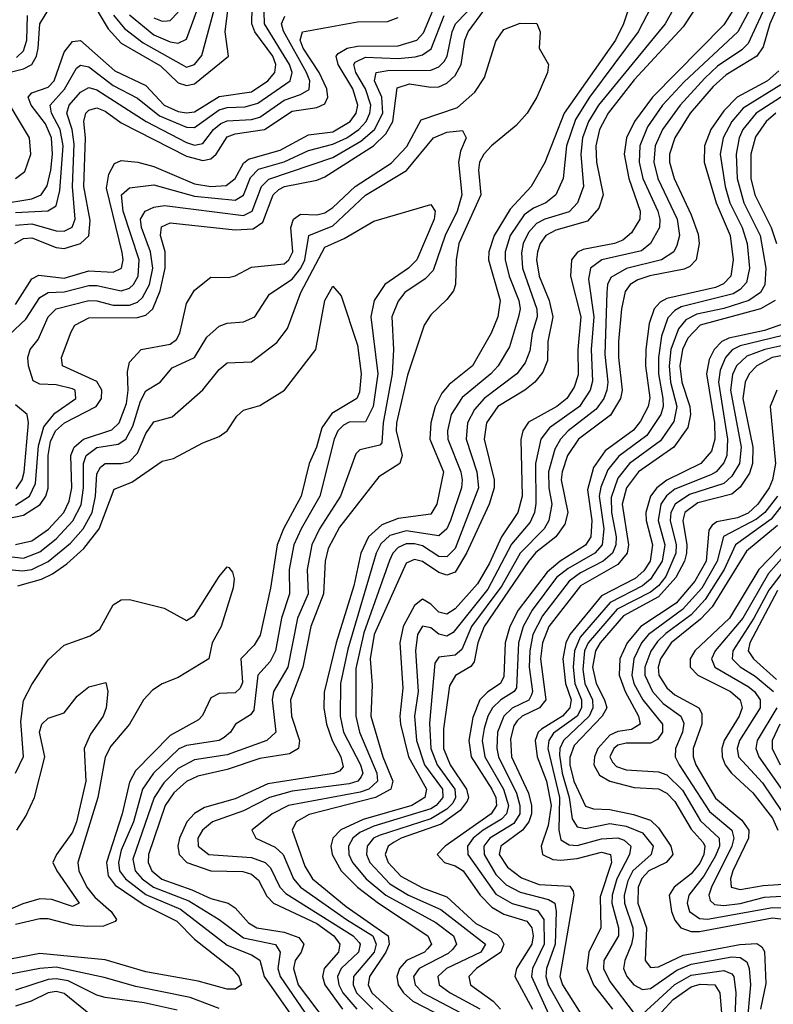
# Model space of a CAD drawing. Header units: inches. Extents: x 990535 to 1117859, y 769386 to 892122.
# Tile 207 of 256: x 1031820 to 1033672, y 864942 to 867360. Entities that reach past the tile are written whole.
import ezdxf

# ---------------------------------------------------------------- set-up
doc = ezdxf.new("R2010")
doc.units = ezdxf.units.IN
doc.header["$MEASUREMENT"] = 0
doc.layers.add('B0836', color=7, linetype='Continuous')

msp = doc.modelspace()

# ---------------------------------------------------------------- linework, layer by layer
at = {"layer": 'B0836', "color": 5}
for points, elevation in [([(1031770, 866131.2), (1031830, 866142.8), (1031870.5, 866169.5), (1031884.2, 866190), (1031890.1, 866209.9), (1031890, 866290), (1031896.3, 866323.7), (1031908.7, 866350), (1031930.3, 866369.7), (1032008, 866410), (1032021.7, 866430), (1032022.5, 866450), (1032010, 866471.1), (1031925.5, 866510), (1031923, 866530), (1031946.4, 866593.6), (1031955.5, 866610), (1031990, 866628), (1032110, 866628.5), (1032130, 866634.5), (1032147.4, 866650), (1032165.7, 866694.3), (1032177.6, 866750), (1032177.9, 866790), (1032166.1, 866830), (1032168.6, 866851.4), (1032190, 866861.2), (1032350, 866844.1), (1032393.8, 866846.2), (1032417.7, 866862.3), (1032443.2, 866930), (1032456.9, 866943.1), (1032470.5, 866950), (1032550, 866965.6), (1032570, 866973.8), (1032689.9, 867050.1), (1032720.2, 867079.8), (1032737.2, 867110), (1032747.4, 867192.6), (1032778, 867202), (1032830, 867193.8), (1032850, 867194.9), (1032870, 867204), (1032890, 867222.5), (1032905.1, 867250), (1032913.9, 867310), (1032921.8, 867330), (1033060.7, 867519.3)], 2720), ([(1032050.8, 867370.8), (1032078, 867338), (1032123.3, 867303.3), (1032230, 867243.5), (1032250, 867249.5), (1032268.2, 867271.8), (1032320.8, 867470)], 2940), ([(1032090, 867371.6), (1032150, 867323), (1032190, 867305.7), (1032210, 867302.1), (1032230, 867311.9), (1032279.9, 867450)], 2960), ([(1033612.5, 867447.5), (1033550, 867347.6), (1033374.7, 867170), (1033330.4, 867110), (1033311.4, 867070), (1033305.3, 867030), (1033316.8, 866970), (1033344.3, 866890), (1033343.5, 866870), (1033323.6, 866836.4), (1033301.7, 866818.3), (1033281.3, 866810), (1033204.5, 866795.5), (1033190.7, 866789.3), (1033176, 866770), (1033173.1, 866730), (1033199, 866630), (1033191.2, 866550), (1033192.6, 866487.4), (1033182.4, 866457.6), (1033164.3, 866430), (1033140.2, 866410), (1033070, 866371.2), (1033056.2, 866350), (1033051.4, 866328.6), (1033054.6, 866190), (1033044.1, 866150), (1033003.6, 866090), (1032974.6, 866025.4), (1032945.3, 865974.7), (1032890, 865913.3), (1032870, 865900.3), (1032850, 865904.8), (1032830, 865924.6), (1032810, 865936.6), (1032790, 865921.5), (1032762, 865870), (1032753.8, 865830), (1032761.9, 865718.1), (1032754.3, 865650), (1032756.1, 865630), (1032775.1, 865550), (1032819.6, 865470), (1032816, 865450), (1032783.3, 865430), (1032664.3, 865395.7), (1032609.3, 865370.7), (1032589.6, 865350), (1032584.6, 865330), (1032587.6, 865310), (1032610.2, 865270), (1032650, 865229.9), (1032702.2, 865190), (1032823.3, 865110), (1032831.6, 865090), (1032821.9, 865078.1), (1032814.8, 865070), (1032770.2, 865049.8), (1032753, 865030), (1032747, 865010), (1032750.2, 864990), (1032763.3, 864970), (1032786.5, 864950), (1032863.6, 864910)], 2820), ([(1031810, 866167.6), (1031844.8, 866190), (1031858.9, 866221.1), (1031866.6, 866313.4), (1031879.5, 866360.5), (1031906.4, 866393.6), (1031958.6, 866430), (1031956.7, 866450), (1031950, 866453.6), (1031910, 866463.2), (1031870, 866464.8), (1031853.2, 866473.2), (1031841.8, 866510), (1031840.1, 866530), (1031845.9, 866550), (1031865.4, 866574.6), (1031890.3, 866630), (1031910.2, 866649.8), (1031990, 866670.4), (1032010, 866669.8), (1032050, 866658.8), (1032090, 866659), (1032110, 866666.5), (1032122.2, 866677.8), (1032138.9, 866710), (1032147.4, 866750), (1032142.1, 866790), (1032119.4, 866850), (1032117.5, 866870), (1032128.5, 866890), (1032150, 866899.9), (1032176, 866904), (1032370, 866879.4), (1032391.5, 866890), (1032414.7, 866950), (1032432, 866968), (1032590, 867021.5), (1032658.8, 867061.2), (1032692.3, 867090), (1032712.4, 867130), (1032709.8, 867170), (1032691.7, 867210), (1032695.8, 867230), (1032724.7, 867235.3), (1032830, 867236), (1032850, 867243.8), (1032862.8, 867257.2), (1032870.2, 867270), (1032882.4, 867330), (1032890.9, 867350), (1032967.6, 867430)], 2740), ([(1031990, 867417.4), (1032037.3, 867337.3), (1032070, 867301.9), (1032166.4, 867246.4), (1032210, 867204.7), (1032230, 867197.9), (1032250, 867202.2), (1032333, 867270), (1032325.4, 867330), (1032332.4, 867390)], 2920), ([(1033324.6, 867415.4), (1033303.9, 867350), (1033284.1, 867310), (1033157.5, 867130), (1033110.4, 867009.6), (1033076.5, 866950), (1033025.6, 866894.4), (1032986.3, 866830), (1032973, 866790), (1032971.9, 866770), (1033001, 866670), (1032995.1, 866630), (1032978.6, 866590), (1032932.5, 866510), (1032875.7, 866464.3), (1032857.3, 866442.7), (1032841.1, 866410), (1032830.3, 866370), (1032828.3, 866330), (1032861.7, 866250), (1032844.8, 866170), (1032830, 866145.4), (1032750, 866134.6), (1032710, 866119.7), (1032677.5, 866090), (1032658, 866050), (1032641, 865970), (1032597.7, 865830), (1032568.6, 865708.6), (1032567.3, 865670), (1032573.7, 865630), (1032587.9, 865590), (1032609, 865550), (1032614.7, 865525.3), (1032605.8, 865514.2), (1032591.4, 865508.6), (1032430, 865483.6), (1032350, 865446.4), (1032274.4, 865425.6), (1032250, 865410.9), (1032231, 865390), (1032212.7, 865350), (1032208.8, 865330), (1032211.8, 865310), (1032230.6, 865290.6), (1032290, 865269.4), (1032368.4, 865268.4), (1032390, 865261.4), (1032406.6, 865246.6), (1032427.5, 865207.5), (1032444.1, 865190), (1032550, 865140.8), (1032591.8, 865110), (1032606.8, 865090), (1032603.8, 865070), (1032568, 865030), (1032564.3, 865010), (1032569.7, 864990), (1032613.2, 864930)], 2720), ([(1033391.6, 867430), (1033339.3, 867330), (1033220.4, 867170), (1033185.4, 867114.6), (1033163.7, 867050), (1033155.6, 866970), (1033137.1, 866930), (1033112.8, 866910), (1033082.7, 866897.3), (1033059.4, 866880.6), (1033025.3, 866830), (1033013.1, 866790), (1033012.9, 866770), (1033022.8, 866730), (1033046.2, 866670), (1033049.4, 866650), (1033046.1, 866630), (1033023.7, 866556.3), (1032995.8, 866510), (1032978, 866490), (1032907.5, 866432.5), (1032880.4, 866390), (1032871.4, 866350), (1032871.8, 866330), (1032904.4, 866250), (1032907.6, 866230), (1032905.3, 866210), (1032878.4, 866130), (1032870, 866109.5), (1032850, 866092.5), (1032770, 866104.5), (1032730, 866093.1), (1032707.5, 866072.5), (1032696.2, 866050), (1032626.1, 865813.9), (1032608.1, 865730), (1032607.6, 865650), (1032615.9, 865610), (1032657.5, 865530), (1032663.4, 865510), (1032659.1, 865500.9), (1032651.4, 865490), (1032630, 865483.4), (1032490, 865465.3), (1032434.3, 865450), (1032370, 865417.5), (1032294.2, 865390), (1032269.1, 865370), (1032257.9, 865350), (1032258.4, 865330), (1032284.8, 865310), (1032390, 865302.8), (1032423.5, 865290), (1032436.8, 865276.8), (1032459.7, 865230), (1032473.8, 865213.9), (1032639.9, 865110), (1032654, 865094), (1032657, 865090), (1032653, 865070), (1032610.3, 865030), (1032601.3, 865010), (1032604, 864990), (1032614.1, 864970), (1032648.8, 864930)], 2740), ([(1033450.1, 867430), (1033405.9, 867350), (1033242.4, 867150), (1033217.8, 867110), (1033203.2, 867070), (1033199.1, 867030), (1033205.2, 866950), (1033191, 866910), (1033170, 866887.7), (1033110, 866870.1), (1033090, 866859.7), (1033070, 866837.7), (1033057.4, 866810), (1033053, 866787), (1033055.3, 866750), (1033091, 866649), (1033091.6, 866630), (1033079.1, 866590), (1033073.2, 866546.8), (1033062.4, 866517.6), (1033041.5, 866490), (1032961.2, 866430), (1032937.3, 866402.7), (1032920.3, 866370), (1032916.9, 866330), (1032943.6, 866250), (1032947.4, 866210), (1032890, 866061.7), (1032870, 866040.6), (1032850, 866041.6), (1032810, 866067.5), (1032790, 866073.1), (1032770, 866072.8), (1032750, 866063.8), (1032737.2, 866050), (1032728.5, 866031.5), (1032665.9, 865854.1), (1032646.5, 865766.5), (1032646.2, 865650), (1032655, 865610), (1032697.4, 865510), (1032699.1, 865490), (1032678.1, 865470), (1032656.7, 865463.3), (1032480.7, 865430), (1032440.3, 865410), (1032390.8, 865370), (1032400.2, 865350), (1032447.6, 865327.6), (1032467.4, 865310), (1032493.2, 865250), (1032510.1, 865230), (1032622.8, 865150), (1032687.7, 865110), (1032696.4, 865090), (1032690.8, 865070), (1032640.6, 865010), (1032639.3, 864990), (1032648.1, 864970), (1032687.9, 864930)], 2760), ([(1033492.8, 867407.2), (1033450, 867342), (1033330, 867211.9), (1033265.6, 867130), (1033244.3, 867090), (1033235.7, 867050), (1033237.5, 867010), (1033253.3, 866930), (1033243, 866897), (1033214.9, 866865.1), (1033137.3, 866842.7), (1033112.8, 866830), (1033098.7, 866810), (1033092.1, 866790), (1033089.9, 866770), (1033096.3, 866730), (1033120.7, 866670), (1033130.2, 866630), (1033118, 866570), (1033116.6, 866523.4), (1033105.7, 866494.3), (1033086.2, 866470), (1033061.5, 866450), (1032994.9, 866410), (1032967.5, 866370), (1032961.2, 866330), (1032985.8, 866230), (1032986.2, 866210), (1032973.6, 866170), (1032918.2, 866050), (1032890, 866003.5), (1032870, 865995.7), (1032850, 866002.5), (1032810, 866029.3), (1032790, 866034), (1032770, 866025.2), (1032691.2, 865850), (1032681.1, 865790), (1032686, 865726), (1032683, 865650), (1032712.1, 865550), (1032737.3, 865490), (1032732.1, 865470), (1032694.7, 865450), (1032531.5, 865408.5), (1032499.9, 865390), (1032489.7, 865370), (1032521, 865281), (1032539.5, 865250), (1032622.4, 865182.4), (1032725.3, 865110), (1032728, 865090), (1032719.9, 865070), (1032679.4, 865010), (1032676.5, 864990), (1032685.4, 864970), (1032750, 864911.5)], 2780), ([(1033638.1, 867430), (1033584.6, 867330), (1033452.6, 867207.4), (1033399.6, 867150), (1033362.9, 867097.1), (1033343.6, 867050), (1033341.9, 867010), (1033351.1, 866970), (1033388, 866890), (1033393.1, 866870), (1033392.1, 866850), (1033369.7, 866810), (1033347.9, 866792.1), (1033250.2, 866769.8), (1033222.8, 866750), (1033217.5, 866722.5), (1033231, 866630), (1033224.6, 866550), (1033227.9, 866472.1), (1033222, 866450), (1033195.2, 866410), (1033122.2, 866357.8), (1033100.2, 866330), (1033087.4, 866270), (1033088.3, 866171.7), (1033084.7, 866150), (1033074.1, 866125.9), (1033028.4, 866071.6), (1032970, 865961.7), (1032885, 865855), (1032870, 865846.2), (1032850, 865851.2), (1032830, 865866.2), (1032810, 865870.6), (1032797.2, 865850), (1032792.7, 865810), (1032799, 865710), (1032790.6, 865649.4), (1032795.4, 865590), (1032814.8, 865530), (1032859.2, 865470), (1032859.6, 865450), (1032843.8, 865430), (1032830, 865422.3), (1032690, 865379.7), (1032656.1, 865363.9), (1032638.5, 865350), (1032628.3, 865330), (1032629, 865310), (1032637.6, 865290), (1032671.6, 865250), (1032720.2, 865210), (1032842.6, 865142.6), (1032886.2, 865110), (1032893, 865090), (1032883.2, 865076.8), (1032872.9, 865067.1), (1032801.4, 865030), (1032787.5, 865010), (1032791.9, 864990), (1032810.7, 864970), (1032902.1, 864922.1)], 2840), ([(1033659.9, 867410), (1033610, 867301.3), (1033594.3, 867285.7), (1033534.6, 867245.4), (1033503.4, 867216.6), (1033442.5, 867150), (1033399.7, 867090), (1033381.8, 867050), (1033378, 867010), (1033387.8, 866970), (1033435.1, 866870), (1033441.1, 866830), (1033435, 866805), (1033426.9, 866790), (1033397.1, 866770), (1033311, 866749), (1033272.9, 866727), (1033264.6, 866710), (1033262.5, 866690), (1033258, 866538), (1033265.1, 866470), (1033262.8, 866450), (1033255.2, 866430), (1033236.8, 866403.2), (1033167.8, 866350), (1033148.9, 866330), (1033134.8, 866305.2), (1033119.4, 866250), (1033120, 866210), (1033127.4, 866170), (1033120.5, 866130), (1033108.9, 866110), (1033050.2, 866050), (1033005.1, 865970), (1032930.3, 865870), (1032906.5, 865813.5), (1032890, 865799.4), (1032850, 865794.2), (1032840.5, 865779.5), (1032827.4, 865632.6), (1032830.3, 865570), (1032845.8, 865530), (1032889.1, 865470), (1032890.8, 865450), (1032884.1, 865435.9), (1032870, 865421.1), (1032830, 865397.1), (1032703.2, 865356.8), (1032689.8, 865350), (1032673.6, 865330), (1032672, 865310), (1032680.5, 865290), (1032730, 865237.8), (1032775.1, 865210), (1032854.9, 865174.9), (1032964.4, 865090), (1032952.8, 865070), (1032868.7, 865030), (1032847.7, 865010), (1032851.1, 864990), (1032877.9, 864970), (1032950.9, 864930.9)], 2860), ([(1031770, 866906.5), (1031850, 866919.7), (1031873.5, 866930), (1031888.1, 866951.9), (1031897, 866990), (1031901.2, 867030), (1031898.2, 867070), (1031883.9, 867103.9), (1031848.5, 867150), (1031841.5, 867170), (1031850, 867179.9), (1031890, 867194), (1031905.4, 867210), (1031930, 867280.1), (1031950, 867306.2), (1031970, 867308.8), (1032054.1, 867234.1), (1032130, 867198.1), (1032175.2, 867150), (1032210, 867134.5), (1032230, 867130.8), (1032250, 867133.7), (1032310, 867171.2), (1032390, 867183), (1032430.2, 867210), (1032447, 867230), (1032449.2, 867250), (1032442, 867270), (1032398.4, 867330), (1032390.7, 867350), (1032391.5, 867390)], 2880), ([(1031790, 867229), (1031830, 867238.9), (1031850.2, 867250), (1031861.4, 867270), (1031866, 867290), (1031870.2, 867350), (1031890, 867382.9)], 2920), ([(1031810, 866660.9), (1031850, 866723.3), (1031867.3, 866732.7), (1031930, 866725.4), (1031990, 866743.2), (1032050, 866740.3), (1032070.3, 866749.7), (1032074.4, 866770), (1032072, 866788), (1032033.9, 866946.1), (1032039.3, 866980.7), (1032053.2, 867006.8), (1032070, 867014), (1032110.2, 867010), (1032150, 866999.1), (1032250, 866957.1), (1032290, 866950.6), (1032327.3, 866952.7), (1032350, 866969.7), (1032370, 867007.6), (1032382.6, 867017.4), (1032460.3, 867039.7), (1032530, 867076.8), (1032590, 867084.8), (1032632.3, 867110), (1032647, 867130), (1032651.1, 867150), (1032638.8, 867190), (1032602.9, 867250), (1032598.1, 867270), (1032603.1, 867276.9), (1032625.2, 867290), (1032650, 867294.8), (1032750, 867295.7), (1032795.6, 867310), (1032812.1, 867327.9), (1032835.9, 867384.1)], 2780), ([(1033684, 867395.9), (1033663.3, 867350), (1033646.9, 867293.1), (1033631.6, 867270), (1033555.9, 867224.1), (1033524.1, 867195.9), (1033467.6, 867130), (1033429.4, 867070), (1033417, 867030), (1033417, 867010), (1033428.1, 866970), (1033470, 866880.8), (1033487.1, 866832.9), (1033489.8, 866810), (1033482.2, 866770), (1033466.3, 866753.7), (1033452.7, 866747.3), (1033368.7, 866731.3), (1033338.6, 866721.4), (1033320.1, 866710), (1033307.7, 866692.3), (1033298.7, 866650), (1033291.7, 866570), (1033291.5, 866530), (1033300.5, 866450), (1033296, 866430), (1033271.6, 866388.4), (1033192.9, 866330), (1033166.1, 866290), (1033152.8, 866250), (1033150.9, 866230), (1033166.5, 866150), (1033159.2, 866120.8), (1033137.3, 866090), (1033088.4, 866051.6), (1033070.4, 866029.6), (1032961.1, 865870), (1032946.2, 865830), (1032937, 865783), (1032928.8, 865771.2), (1032890.8, 865749.2), (1032875.9, 865724.1), (1032861.8, 865618.2), (1032861.5, 865570), (1032877.5, 865530), (1032917.8, 865470), (1032923, 865450), (1032919.5, 865440.5), (1032902.1, 865417.9), (1032855.9, 865384.1), (1032757.4, 865350), (1032740, 865340), (1032725.2, 865330), (1032718.3, 865310), (1032725.2, 865290), (1032756.8, 865256.8), (1032810, 865228.2), (1032870, 865205.9), (1032940.7, 865140.7), (1032993.1, 865113.1), (1033003.1, 865103.1), (1033010, 865090), (1033002.5, 865070), (1032942.6, 865030), (1032923.4, 865010), (1032928.1, 864990), (1032983.5, 864950), (1033001.7, 864930)], 2880), ([(1031794.1, 866585.9), (1031835.4, 866624.6), (1031870, 866678.1), (1031890, 866690), (1031930, 866691.7), (1031990, 866706.8), (1032010, 866707.1), (1032070, 866693.7), (1032090, 866700.4), (1032100.1, 866710), (1032111.8, 866730), (1032114, 866770), (1032074.7, 866890), (1032070.3, 866930), (1032090, 866947.3), (1032150, 866954.3), (1032250, 866926.3), (1032350, 866916.7), (1032370, 866929.4), (1032387.6, 866972.4), (1032407, 866993), (1032470, 867011), (1032530, 867038.8), (1032590, 867054.2), (1032624.3, 867070), (1032653.2, 867090), (1032671.5, 867110), (1032680.8, 867130), (1032682.6, 867150), (1032670, 867190), (1032646.4, 867230), (1032641.5, 867250), (1032644.7, 867255.3), (1032670, 867267.9), (1032750, 867264.6), (1032791.6, 867268.4), (1032810, 867273.3), (1032831.5, 867288.5), (1032863.2, 867370)], 2760), ([(1031808.1, 866810), (1031830, 866822.9), (1031850, 866824), (1031910, 866800.8), (1031930, 866798), (1031969.4, 866810.7), (1031990, 866829.3), (1031993.3, 866866.7), (1031978.3, 866950), (1031981.9, 867070), (1031977.9, 867110), (1031983, 867130), (1031990, 867137.9), (1032010, 867143.3), (1032030, 867135.5), (1032070, 867107), (1032230, 867025), (1032270, 867014.3), (1032290, 867018.6), (1032302.6, 867030), (1032330, 867072), (1032350, 867079.4), (1032421.6, 867090), (1032490, 867135.3), (1032550, 867144.3), (1032570, 867153.6), (1032577.2, 867170), (1032575, 867190), (1032555.9, 867230), (1032516.6, 867290), (1032509.2, 867310), (1032515.1, 867330), (1032650, 867354.3), (1032724.3, 867355.7), (1032750, 867365.3)], 2820), ([(1031810, 866886.3), (1031889.6, 866890.4), (1031910, 866902.5), (1031919.3, 866940.7), (1031927.2, 867050), (1031920.1, 867090), (1031898.8, 867130), (1031895.5, 867150), (1031930.5, 867189.5), (1031959.5, 867240.5), (1031970, 867248.6), (1031990, 867244.1), (1032050, 867198.3), (1032110, 867167.1), (1032163.6, 867123.6), (1032230, 867096), (1032250, 867095.3), (1032310, 867138.2), (1032330, 867144.3), (1032374.4, 867145.6), (1032405.1, 867154.9), (1032484.6, 867210), (1032489.7, 867230), (1032483, 867250), (1032421.6, 867350), (1032420.6, 867379.4)], 2860), ([(1031810, 866855.7), (1031850, 866858.9), (1031910, 866841.8), (1031930, 866840.5), (1031949.5, 866850.5), (1031956.8, 866870), (1031950.3, 866950), (1031954, 867054), (1031949.1, 867090), (1031936.2, 867130), (1031941.8, 867150), (1031970, 867181.9), (1031990, 867193.2), (1032010, 867187.8), (1032131.2, 867110), (1032230, 867058.4), (1032250, 867051.7), (1032270, 867055.7), (1032296.5, 867090), (1032314.8, 867105.2), (1032330, 867111.5), (1032390, 867114.8), (1032410, 867120.2), (1032470, 867162), (1032510, 867175.8), (1032531.6, 867188.4), (1032533.1, 867210), (1032525.2, 867230), (1032468.5, 867331.5), (1032463.1, 867350), (1032471.6, 867368.4)], 2840), ([(1031812.7, 867267.3), (1031830, 867283.1), (1031838.3, 867310), (1031839.4, 867370)], 2940), ([(1032150, 867364.7), (1032170, 867356.6), (1032182.7, 867357.3), (1032190, 867358.1), (1032210, 867378)], 2980), ([(1031810, 866070.9), (1031850, 866080.3), (1031890.9, 866109.1), (1031928.7, 866150), (1031942.3, 866177.7), (1031948.2, 866210), (1031946.1, 866290), (1031953.9, 866310), (1031977.4, 866330), (1032047, 866353), (1032065.1, 866370), (1032082.7, 866417.3), (1032086.8, 866450), (1032085, 866495), (1032090, 866519.3), (1032118.6, 866550), (1032190, 866563.3), (1032205.4, 866574.6), (1032213.4, 866590), (1032230, 866662.7), (1032250, 866695.7), (1032290, 866727.3), (1032333.3, 866726.7), (1032350, 866730.6), (1032390, 866752.4), (1032470, 866760.1), (1032481.7, 866770), (1032491.5, 866790), (1032486.6, 866850), (1032492.6, 866870), (1032510, 866882.1), (1032550, 866880.5), (1032570, 866885.5), (1032590, 866898.5), (1032644.8, 866950), (1032732.8, 867007.2), (1032771.2, 867048.8), (1032806.3, 867113.7), (1032895.8, 867144.2), (1032938.4, 867181.6), (1032962.3, 867217.7), (1032990, 867307.1), (1033010, 867336.1), (1033050, 867351), (1033090.7, 867350.7), (1033099.1, 867330), (1033096.5, 867290), (1033119.6, 867250), (1033117.3, 867230), (1033090.4, 867170), (1033066.7, 867130), (1033040, 867100), (1032979, 867050), (1032960.4, 867030), (1032949.8, 867010), (1032947.2, 866990), (1032952.8, 866930), (1032899.5, 866810), (1032892.5, 866770), (1032890.6, 866710), (1032885.7, 866694.3), (1032870, 866672.4), (1032830, 866634.9), (1032814.2, 866610), (1032772.9, 866487.1), (1032746.1, 866370), (1032745.1, 866350), (1032760, 866290), (1032754.2, 866270), (1032702.5, 866237.5), (1032606.2, 866113.8), (1032578.5, 866061.5), (1032571.1, 866030), (1032566.3, 865950), (1032535.3, 865870), (1032516.2, 865770), (1032485.6, 865690), (1032488.3, 865650), (1032507.9, 865590), (1032504.9, 865570), (1032483, 865557), (1032410, 865545.9), (1032330, 865518.4), (1032257.6, 865502.4), (1032230, 865489), (1032198.7, 865461.3), (1032177.7, 865430), (1032136.9, 865310), (1032136.1, 865290), (1032144.9, 865270), (1032169.3, 865249.3), (1032243.4, 865223.4), (1032290, 865201.5), (1032332.7, 865190), (1032350, 865178.7), (1032382.1, 865142.1), (1032403, 865130), (1032470, 865119.1), (1032506.1, 865106.1), (1032518.7, 865090), (1032511.7, 865070), (1032496.7, 865050), (1032493.3, 865030), (1032504.7, 864990), (1032575.4, 864895.4)], 2680), ([(1033685.3, 867234.7), (1033657.2, 867210), (1033582.8, 867170), (1033550, 867135.7), (1033518, 867090), (1033502.6, 867050), (1033502.1, 867010), (1033530.9, 866910), (1033565.6, 866830), (1033573.2, 866770), (1033567.1, 866730), (1033548.9, 866711.1), (1033530, 866702.6), (1033410, 866675.6), (1033393.8, 866666.2), (1033378.9, 866650), (1033366.3, 866613.7), (1033358.4, 866550), (1033357.7, 866510), (1033368.5, 866431.5), (1033364.4, 866410), (1033345.7, 866374.3), (1033328.1, 866351.9), (1033258.9, 866301.1), (1033230, 866260.6), (1033215, 866205), (1033225.7, 866130), (1033223.6, 866090), (1033210.1, 866069.9), (1033148.2, 866030), (1033116.5, 866003.5), (1033044.9, 865910), (1033024.6, 865870), (1033012.7, 865830), (1033010, 865747), (1033001.3, 865730), (1032970.5, 865709.5), (1032951, 865690), (1032933.5, 865646.5), (1032923.5, 865590), (1032929.4, 865550), (1032980.5, 865470), (1032989.7, 865450), (1032991.8, 865430), (1032978.6, 865410), (1032865.2, 865330), (1032846.1, 865310), (1032864.2, 865290), (1032890, 865281.9), (1032910, 865269.8), (1032951.2, 865210), (1032980.4, 865180.4), (1033010, 865163.3), (1033065.9, 865145.9), (1033078.5, 865130), (1033081.5, 865110), (1033078.1, 865090), (1033041.1, 865030), (1033037.1, 865010), (1033080.1, 864930)], 2920), ([(1031810.2, 866969.8), (1031833, 866987), (1031847.8, 867030), (1031844.3, 867070), (1031772.1, 867190)], 2920), ([(1033690, 867200.3), (1033597.6, 867142.4), (1033569.5, 867110), (1033548.2, 867070), (1033540.9, 867030), (1033553.5, 866950), (1033564.8, 866910), (1033594.9, 866850), (1033607.4, 866810), (1033613.1, 866750), (1033605.5, 866714.5), (1033590, 866697.2), (1033573.1, 866686.9), (1033445.6, 866654.4), (1033430, 866646.1), (1033412.3, 866627.7), (1033397.1, 866582.9), (1033389.4, 866530), (1033390, 866490), (1033400.1, 866430), (1033400.7, 866410), (1033395, 866390), (1033361.1, 866338.9), (1033291.9, 866288.1), (1033265.4, 866254.6), (1033247.7, 866212.3), (1033243.8, 866190), (1033255.3, 866110), (1033251.1, 866070), (1033233, 866050), (1033167.7, 866012.2), (1033139.4, 865990), (1033079.1, 865910), (1033057.1, 865870), (1033045.6, 865830), (1033040.7, 865719.3), (1033035.3, 865710), (1033002.3, 865690), (1032981.6, 865670), (1032970.2, 865649.8), (1032961, 865619), (1032956.8, 865590), (1032962.9, 865550), (1033008.8, 865470), (1033020.8, 865430), (1033016.3, 865410), (1033003.6, 865396.4), (1032958.9, 865370), (1032934.6, 865350), (1032920.5, 865330), (1032921.6, 865310), (1032990, 865212.5), (1033030, 865189.2), (1033092.3, 865172.3), (1033107.6, 865150), (1033108.8, 865090), (1033079.8, 865030), (1033077.5, 865010), (1033123.2, 864910)], 2940), ([(1033714.9, 867185.1), (1033629.8, 867130.2), (1033596.8, 867090), (1033587.9, 867070), (1033580.1, 867030), (1033583.1, 866970), (1033599.3, 866910), (1033639, 866830), (1033653.4, 866750), (1033651, 866709), (1033640.5, 866690), (1033611.2, 866670), (1033550, 866650.3), (1033483.4, 866636.6), (1033457.1, 866622.9), (1033439, 866601), (1033420.2, 866550), (1033415.8, 866510), (1033419.2, 866470), (1033435, 866410), (1033427, 866373), (1033394.6, 866325.4), (1033318.1, 866270), (1033290, 866233.7), (1033273.1, 866186.9), (1033274.5, 866150), (1033285.4, 866090), (1033285.2, 866070), (1033277, 866050), (1033254.1, 866030), (1033198.4, 866001.6), (1033170, 865980.8), (1033104.3, 865895.7), (1033081.1, 865850), (1033073.3, 865810), (1033071.8, 865770), (1033080, 865710), (1033077.6, 865702.4), (1033070.7, 865689.3), (1033030.5, 865669.5), (1033010, 865650), (1032994.3, 865610), (1032992.1, 865570), (1032996.5, 865550), (1033040.8, 865460.8), (1033049.2, 865430), (1033048.7, 865410), (1033034.3, 865385.7), (1032974.9, 865350), (1032960.8, 865330), (1032961.2, 865310), (1032990, 865261.2), (1033015.5, 865235.5), (1033050, 865217.7), (1033119.7, 865199.7), (1033134.9, 865190), (1033138.6, 865170), (1033135.6, 865090), (1033114.9, 865030), (1033113, 865010), (1033118.6, 864990), (1033163.4, 864910)], 2960), ([(1033677.8, 867130), (1033654.1, 867110), (1033627.9, 867072.1), (1033616.5, 867030), (1033616.5, 866970), (1033626.6, 866930), (1033666.3, 866850), (1033679.4, 866810)], 2980), ([(1031708.8, 866051.2), (1031830, 866038), (1031870, 866053), (1031910, 866084.9), (1031950.9, 866129.1), (1031971.3, 866168.7), (1031977.4, 866210), (1031977.3, 866270), (1031983.5, 866290), (1032010, 866309.2), (1032062.6, 866317.4), (1032080.7, 866330), (1032098.5, 866361.5), (1032116.9, 866423.1), (1032130, 866448.2), (1032165.4, 866470), (1032194.8, 866505.2), (1032249.7, 866530.3), (1032279.9, 866580.1), (1032310, 866607.3), (1032330, 866614.8), (1032370, 866617.6), (1032398.4, 866630), (1032434.1, 866685.9), (1032490, 866722.4), (1032510.6, 866749.4), (1032520.6, 866770), (1032530.4, 866830), (1032590, 866853.3), (1032670, 866929.2), (1032770.7, 866989.3), (1032836.8, 867070), (1032870, 867084.1), (1032907.9, 867087.9), (1032917, 867070), (1032903, 867037), (1032898.2, 867010), (1032906.4, 866930), (1032895, 866890), (1032865.5, 866830), (1032835.9, 866744.1), (1032816.3, 866723.7), (1032766.6, 866690), (1032750, 866668.4), (1032734.6, 866630), (1032738.7, 866550), (1032735.7, 866490), (1032713.1, 866370), (1032710, 866321.2), (1032705.2, 866314.8), (1032656.3, 866303.7), (1032646.3, 866293.7), (1032608.3, 866190), (1032557.2, 866110), (1032537.7, 866070), (1032526.7, 866010), (1032529, 865950), (1032502.4, 865890), (1032478.8, 865770), (1032443.6, 865710), (1032440.9, 865690), (1032449.3, 865610), (1032427.5, 865590), (1032330, 865555), (1032250, 865542), (1032210, 865521.2), (1032174.1, 865485.9), (1032150.6, 865450), (1032098.1, 865298.1), (1032104.2, 865270), (1032121.6, 865250), (1032149.4, 865229.4), (1032236.2, 865196.3), (1032310.7, 865150.7), (1032370, 865105.1), (1032448.9, 865088.9), (1032460.3, 865070), (1032454.9, 865030), (1032460.1, 865010), (1032561.8, 864861.8)], 2660), ([(1031767.5, 866012.5), (1031826.9, 866006.9), (1031850.3, 866010), (1031890.6, 866029.4), (1031945.5, 866074.5), (1031976.4, 866110), (1031998.1, 866150), (1032006.5, 866190), (1032010, 866244.4), (1032019.1, 866260.9), (1032030, 866270.3), (1032070, 866269.8), (1032090, 866275.2), (1032110, 866295.3), (1032130, 866343.5), (1032150, 866372.6), (1032195.2, 866384.8), (1032270, 866450.7), (1032310, 866500.7), (1032330, 866517.2), (1032390, 866519.8), (1032452.4, 866567.6), (1032478.5, 866601.5), (1032511.2, 866690), (1032570, 866801), (1032617.3, 866822.7), (1032690, 866865.1), (1032830, 866906.4), (1032841.1, 866890), (1032838.5, 866870), (1032796.1, 866770), (1032775.8, 866750), (1032717.2, 866710), (1032691.1, 866670), (1032682.6, 866630), (1032700.2, 866490), (1032688.6, 866410), (1032670, 866372.2), (1032630, 866371.5), (1032615.6, 866364.4), (1032601.5, 866350), (1032593, 866330), (1032557.8, 866190), (1032511.6, 866110), (1032494, 866070), (1032482.5, 866010), (1032483, 865950), (1032463.2, 865890), (1032448.8, 865810), (1032435.8, 865784.2), (1032405.7, 865750), (1032395.3, 865664.7), (1032387.1, 865652.9), (1032350.1, 865630), (1032338.2, 865610), (1032322.5, 865597.5), (1032310, 865590), (1032230, 865577.8), (1032210.9, 865569.1), (1032148.9, 865510), (1032121.8, 865470), (1032099.8, 865390), (1032070, 865320.3), (1032063, 865290), (1032065.8, 865270), (1032080.2, 865250), (1032130, 865212), (1032215.5, 865175.5), (1032330, 865086.9), (1032390, 865063.4), (1032410, 865050.5), (1032421.3, 865010), (1032491.3, 864910)], 2640), ([(1031816.1, 865970), (1031873.7, 865986.3), (1031900.8, 865999.2), (1031936.3, 866023.7), (1031978.3, 866061.7), (1032015.2, 866110), (1032052.6, 866207.4), (1032095.9, 866224.1), (1032170, 866275.8), (1032197.8, 866282.2), (1032270, 866321.1), (1032310, 866336.1), (1032330, 866350.2), (1032353.9, 866386.1), (1032370, 866401.1), (1032410, 866412.5), (1032470.8, 866450), (1032548, 866550), (1032570, 866670.4), (1032590, 866705.3), (1032610, 866682), (1032650, 866560.8), (1032659.6, 866490), (1032655.1, 866444.9), (1032648.2, 866430), (1032586.9, 866393.1), (1032562.2, 866357.8), (1032549.2, 866310), (1032531.3, 866270), (1032511.5, 866190), (1032468.5, 866110), (1032453.1, 866070), (1032436.1, 865963.9), (1032411.1, 865848.9), (1032396.4, 865823.6), (1032363.3, 865790), (1032368, 865732), (1032361.9, 865718.1), (1032350, 865707.1), (1032310, 865705.6), (1032290, 865695), (1032269.1, 865650.9), (1032259.2, 865640.8), (1032190, 865602.1), (1032105, 865515), (1032090, 865487.5), (1032072.1, 865410), (1032033.2, 865290), (1032037.9, 865257.9), (1032055, 865235), (1032126.2, 865186.2), (1032206, 865146), (1032250, 865101.8), (1032341.8, 865030), (1032358.4, 865010), (1032365.6, 864990), (1032350, 864978.9), (1032330, 864978.9), (1032258.9, 864998.9), (1032130, 865021.4), (1032030, 865051.5), (1031870, 865067.2), (1031750, 865043.9)], 2620), ([(1033676.5, 866670), (1033640.1, 866650), (1033492.1, 866610), (1033461.9, 866578.1), (1033448.9, 866550), (1033442.4, 866510), (1033447.3, 866470), (1033466.6, 866410), (1033468.5, 866390), (1033461.6, 866358.4), (1033427.6, 866310), (1033340.6, 866250), (1033311.2, 866210), (1033300.3, 866170), (1033315.8, 866070), (1033312.3, 866050), (1033290, 866022.1), (1033198.1, 865970), (1033120.4, 865870), (1033104.7, 865830), (1033100, 865790), (1033113.2, 865690), (1033097.1, 865670), (1033054.5, 865650), (1033042.1, 865637.9), (1033034.4, 865625.6), (1033026.1, 865593.9), (1033028.6, 865550), (1033070, 865460.5), (1033077.7, 865430), (1033077.3, 865410), (1033071.4, 865390), (1033055.6, 865370), (1033002.1, 865330), (1032998.6, 865310), (1033018.5, 865278.5), (1033052.8, 865252.8), (1033096.5, 865236.5), (1033171.9, 865231.9), (1033179.8, 865219.8), (1033182, 865210), (1033147.4, 865010), (1033153.8, 864990), (1033204.2, 864910)], 2980), ([(1033746.2, 866630), (1033650, 866596.4), (1033562.2, 866577.8), (1033545.3, 866570), (1033526, 866550), (1033514.3, 866525.7), (1033507.2, 866490), (1033527.4, 866370), (1033527.8, 866330), (1033519.6, 866300.4), (1033493.3, 866270), (1033410, 866229.4), (1033385.7, 866210), (1033370.2, 866190), (1033358.3, 866150), (1033359.4, 866130), (1033375.1, 866070), (1033368.8, 866030), (1033353.5, 866006.5), (1033332.4, 865987.6), (1033250, 865945.1), (1033171.5, 865850), (1033162, 865830), (1033154.9, 865790), (1033160.9, 865730), (1033175.2, 865690), (1033172.1, 865670), (1033154.2, 865650), (1033102.2, 865617.8), (1033093.9, 865610), (1033086.6, 865590), (1033091.7, 865550), (1033114.1, 865490), (1033126, 865430), (1033118.7, 865381.3), (1033101.6, 865330), (1033104.5, 865310), (1033130, 865297.5), (1033150, 865296), (1033190, 865299.7), (1033250, 865315.9), (1033271.7, 865310), (1033273.8, 865290), (1033246.3, 865206.3), (1033247.8, 865130), (1033218.3, 865070), (1033213.4, 865030), (1033230, 864990), (1033276.6, 864930)], 3020), ([(1033776.3, 866603.7), (1033590, 866558.9), (1033570.5, 866549.5), (1033553.9, 866530), (1033541.1, 866498.9), (1033537.3, 866470), (1033559.5, 866330), (1033557.5, 866290), (1033550, 866271.3), (1033531.4, 866250), (1033517.8, 866242.2), (1033430, 866207.4), (1033409.2, 866190.8), (1033395, 866170), (1033388.8, 866130), (1033404.8, 866070), (1033398.4, 866030), (1033370, 865986.1), (1033350, 865969.3), (1033271.3, 865928.7), (1033196.8, 865843.2), (1033183.1, 865810), (1033180, 865770), (1033184.3, 865730), (1033200.3, 865690), (1033200.4, 865670), (1033189.5, 865650), (1033132, 865608), (1033119.9, 865590), (1033117.7, 865570), (1033146.8, 865450), (1033144.5, 865370), (1033150, 865345.8), (1033170, 865333.4), (1033190, 865332), (1033250, 865348.4), (1033290, 865351.2), (1033305.3, 865345.3), (1033322, 865330), (1033318.2, 865310), (1033287, 865250), (1033276.2, 865210), (1033275.2, 865190), (1033291.7, 865130), (1033291.6, 865110), (1033255, 865050), (1033254.6, 865030), (1033270, 864998), (1033330, 864919.6)], 3040), ([(1033710, 866563.4), (1033650.5, 866550), (1033606.5, 866533.5), (1033581.5, 866510), (1033571.2, 866488.8), (1033566.5, 866450), (1033592.4, 866310), (1033588.6, 866270), (1033570, 866239.2), (1033550, 866221.2), (1033465.9, 866194.1), (1033430.2, 866170), (1033420.3, 866150), (1033418.7, 866130), (1033433.2, 866070), (1033432.3, 866050), (1033407.5, 865992.5), (1033390, 865970), (1033370, 865954.4), (1033288, 865912), (1033216.5, 865830), (1033207.8, 865810), (1033203.7, 865763.8), (1033208.3, 865730), (1033227.1, 865690), (1033228.6, 865670), (1033219.6, 865650), (1033156.1, 865590), (1033147.3, 865570), (1033146.4, 865553.6), (1033152.7, 865510), (1033169.9, 865450), (1033177.2, 865397.2), (1033190, 865377.9), (1033210, 865374.1), (1033270, 865386.1), (1033310, 865379.6), (1033350, 865363), (1033376.8, 865330), (1033371.4, 865310), (1033326.3, 865270), (1033314.4, 865245.6), (1033305.5, 865210), (1033306.1, 865190), (1033326.4, 865130), (1033327.5, 865110), (1033323.7, 865090), (1033306.6, 865050), (1033304, 865030), (1033311.5, 865010), (1033329.2, 864990), (1033350, 864978.2), (1033370, 864980.6), (1033434.4, 865025.6), (1033470, 865040.8), (1033570, 865058.7), (1033590, 865057.3), (1033606.5, 865046.5), (1033612.5, 865030), (1033615.9, 864990), (1033606.5, 864890)], 3060), ([(1033730, 866542.2), (1033668.9, 866530), (1033630.9, 866510), (1033612.5, 866490), (1033602.2, 866470), (1033596.5, 866430), (1033621.2, 866310), (1033620.6, 866270), (1033613.3, 866246.7), (1033590, 866211.7), (1033570, 866195.1), (1033486.5, 866173.5), (1033454.4, 866150), (1033449, 866130), (1033459.5, 866070), (1033458.7, 866050), (1033453.7, 866030), (1033432.4, 865990), (1033390, 865942.4), (1033303.9, 865896.1), (1033246.1, 865830), (1033234.8, 865810), (1033227.9, 865770), (1033236.2, 865730), (1033257, 865690), (1033262.3, 865670), (1033251.5, 865650), (1033182.4, 865577.6), (1033171.6, 865548.4), (1033171.7, 865530), (1033181.7, 865490), (1033210, 865428.8), (1033230, 865421.7), (1033270, 865420.5), (1033328, 865408), (1033370, 865394.1), (1033390, 865375.2), (1033419.9, 865330), (1033424.5, 865310), (1033418.5, 865301.5), (1033408.3, 865290), (1033366.1, 865270), (1033348.7, 865251.3), (1033339.5, 865230), (1033339.1, 865190), (1033359.9, 865130), (1033357.2, 865050), (1033370, 865032.3), (1033390, 865034.4), (1033450, 865063.1), (1033589.2, 865089.2), (1033631.3, 865091.3), (1033643.5, 865083.5), (1033650, 865072.1), (1033653.4, 864993.4), (1033640.1, 864930)], 3080), ([(1033680.4, 866450), (1033664.1, 866410), (1033676.8, 866270), (1033670, 866230), (1033661.5, 866210), (1033633.9, 866170), (1033610, 866148.5), (1033583.6, 866136.4), (1033532.9, 866127.1), (1033521.3, 866118.7), (1033513.5, 866106.5), (1033507.1, 866030), (1033479, 865981), (1033432.8, 865927.2), (1033346.5, 865870), (1033312.6, 865830), (1033294.9, 865790), (1033292.7, 865750), (1033307.5, 865710), (1033340.4, 865650), (1033344.9, 865630), (1033323.1, 865616.9), (1033290, 865611.9), (1033270, 865603.1), (1033240.8, 865570), (1033232.3, 865550), (1033231, 865530), (1033244.4, 865504.4), (1033270, 865490.2), (1033330, 865474.6), (1033390, 865470.9), (1033410, 865460.9), (1033430, 865440.2), (1033470, 865372.2), (1033499.3, 865339.3), (1033503.5, 865330), (1033500.9, 865310), (1033491, 865289), (1033470, 865262.7), (1033428, 865230), (1033415.7, 865210), (1033421.8, 865170), (1033430, 865148.9), (1033444.6, 865130), (1033470, 865120.9), (1033490, 865120.5), (1033670, 865154.7), (1033703.1, 865150)], 3120), ([(1031812.1, 866207.9), (1031826.1, 866230), (1031831.3, 866248.7), (1031842.4, 866370), (1031838.8, 866390), (1031810, 866414.5)], 2760), ([(1033681.9, 866190), (1033650.7, 866150), (1033630, 866133.1), (1033548.9, 866091.1), (1033533.7, 866030), (1033495.7, 865964.3), (1033448.4, 865911.6), (1033364.7, 865850), (1033348.2, 865830), (1033329.2, 865790), (1033324.2, 865750), (1033329.4, 865730), (1033351, 865690), (1033399.1, 865630), (1033399.8, 865610), (1033387.4, 865592.6), (1033370, 865583.1), (1033310, 865583.7), (1033290, 865578.2), (1033279.6, 865570), (1033270.1, 865550), (1033276.3, 865536.3), (1033286.4, 865526.4), (1033310, 865517.9), (1033390, 865512.9), (1033410, 865505.3), (1033448.2, 865468.2), (1033492.8, 865392.8), (1033538.4, 865350), (1033539.2, 865330), (1033530, 865306.8), (1033501.7, 865258.3), (1033464.4, 865210), (1033459.8, 865190), (1033465.5, 865170), (1033490, 865152.8), (1033510, 865151.3), (1033670, 865180), (1033730, 865178.7)], 3140), ([(1033710.5, 866190), (1033666.3, 866133.7), (1033578.5, 866070), (1033550.8, 866010), (1033504.2, 865935.8), (1033470, 865898.7), (1033407.4, 865852.6), (1033387.4, 865832.6), (1033371, 865809), (1033356.2, 865770), (1033356.1, 865750), (1033374.6, 865710), (1033401.1, 865681.1), (1033444.7, 865650), (1033452.1, 865632.1), (1033448.9, 865610), (1033431, 865570), (1033430.3, 865550), (1033440.2, 865530), (1033515.3, 865415.3), (1033569.7, 865369.7), (1033574.3, 865350), (1033569.7, 865330), (1033519.7, 865230), (1033513, 865210), (1033516.6, 865196.6), (1033527, 865187), (1033550, 865184.7), (1033590, 865189.8), (1033650, 865205.1), (1033750, 865211.1)], 3160), ([(1033799.5, 866140.5), (1033660.7, 865959.3), (1033623.6, 865890), (1033572.1, 865810), (1033570.8, 865790.8), (1033590.6, 865770.6), (1033627.5, 865747.5), (1033671.8, 865710)], 3260), ([(1033682.1, 866117.9), (1033605.4, 866054.6), (1033521.5, 865918.5), (1033492.4, 865887.6), (1033421, 865830), (1033394.4, 865790), (1033388.9, 865770), (1033390.6, 865750), (1033410, 865718.8), (1033430, 865702), (1033488.4, 865670), (1033496.3, 865656.3), (1033495.9, 865630), (1033474.4, 865570), (1033474.6, 865550), (1033481.1, 865530), (1033530, 865448.3), (1033594.6, 865394.6), (1033611.3, 865370), (1033610.9, 865350), (1033572.2, 865270), (1033566.3, 865250), (1033568.2, 865230), (1033590, 865223.6), (1033646.5, 865233.5), (1033710, 865237.7)], 3180), ([(1033710, 866086.3), (1033636.2, 866010), (1033563.8, 865890), (1033478.9, 865810), (1033467.3, 865790), (1033467.5, 865770), (1033486.2, 865750), (1033566.1, 865710), (1033590.3, 865690), (1033595.1, 865670), (1033588.1, 865650), (1033551.3, 865590), (1033545.3, 865570), (1033545.8, 865550), (1033553.4, 865530), (1033568.6, 865510), (1033621.6, 865461.6), (1033670, 865398.9), (1033683.1, 865370)], 3220), ([(1033716.1, 866063.9), (1033660, 866000), (1033596.5, 865890), (1033528.5, 865810), (1033519.6, 865790), (1033528.2, 865770), (1033610, 865722.6), (1033625.5, 865710), (1033639.1, 865690), (1033639.6, 865670), (1033588.8, 865590), (1033582.5, 865570), (1033586.2, 865550), (1033645.5, 865485.5), (1033717.8, 865377.8)], 3240), ([(1031809.9, 865510), (1031829.4, 865550.6), (1031823.5, 865636.5), (1031830, 865687.7), (1031850, 865727.1), (1031890, 865788.1), (1031930, 865823.7), (1031993.3, 865846.7), (1032016.9, 865863.1), (1032050, 865922.6), (1032070, 865935.2), (1032090, 865936.1), (1032174.9, 865914.9), (1032230, 865884.6), (1032250, 865896.5), (1032310, 865992.9), (1032330, 866016.4), (1032334.4, 866014.4), (1032343.1, 866003.1), (1032347.1, 865987.1), (1032345.1, 865965.1), (1032315.6, 865870), (1032293.2, 865830), (1032285.2, 865790), (1032210, 865744.3), (1032170, 865728.6), (1032146.4, 865713.6), (1032124.4, 865690), (1032090, 865630.3), (1032044.4, 865575.6), (1032030.7, 865549.3), (1032012.6, 865450), (1031963.4, 865290), (1031966, 865270), (1031985.4, 865230), (1032005.3, 865205.3), (1032044.9, 865170), (1032058.2, 865150), (1032054.9, 865145.1), (1032026, 865134), (1031986.6, 865133.4), (1031950, 865136.5), (1031890, 865151.9), (1031870, 865151.6), (1031810, 865137.8)], 2580), ([(1033682.1, 865957.9), (1033613.6, 865830), (1033610, 865810), (1033623.4, 865790), (1033679.9, 865739.9)], 3280), ([(1031813.3, 865370), (1031835.8, 865404.2), (1031857, 865450), (1031882.2, 865550), (1031869.2, 865610), (1031875.1, 865630), (1031890, 865644.9), (1031930, 865657.6), (1031961.6, 865698.4), (1031990, 865721.5), (1032031.9, 865731.9), (1032036.9, 865710), (1032032.9, 865670), (1032025.8, 865650), (1031994.6, 865605.4), (1031979.1, 865570), (1031982.7, 865490), (1031960, 865390), (1031950, 865364.5), (1031910.7, 865310), (1031902, 865290), (1031911.3, 865270), (1031966.8, 865190), (1031950, 865182.2), (1031899.2, 865199.2), (1031870, 865201), (1031828.4, 865188.4), (1031704.4, 865135.6)], 2560), ([(1033680, 865670), (1033631.8, 865590), (1033628.6, 865570), (1033635.9, 865550), (1033710, 865445)], 3260), ([(1033687.5, 865630), (1033669, 865590), (1033668.9, 865570), (1033688.7, 865530)], 3280), ([(1032310, 864931.7), (1032238.9, 864958.9), (1032105.5, 864985.5), (1032027.9, 865007.9), (1031910, 865033), (1031870, 865030), (1031750, 865007.3)], 2640), ([(1033350, 864917.7), (1033429.4, 864990.6), (1033470, 865013.7), (1033550, 865024.8), (1033570, 865016.7), (1033574.6, 865010), (1033579.9, 864970), (1033576, 864890)], 3040), ([(1032207.4, 864927.4), (1032125.9, 864945.9), (1032030, 864958.8), (1032010, 864964.3), (1031939.6, 864999.6), (1031910, 865005), (1031890, 865003.1), (1031810, 864976.8)], 2660), ([(1033397.1, 864922.9), (1033425.8, 864954.2), (1033470, 864984.8), (1033491.7, 864991.7), (1033528.2, 864990), (1033540.7, 864970), (1033548.3, 864870)], 3020), ([(1031995.1, 864915.1), (1031930, 864968.7), (1031910, 864973.1), (1031890, 864970.3), (1031848.8, 864950), (1031810, 864937.6)], 2680)]:
    msp.add_lwpolyline(points, dxfattribs=dict(at, elevation=elevation))

doc.saveas('drawing.dxf')
